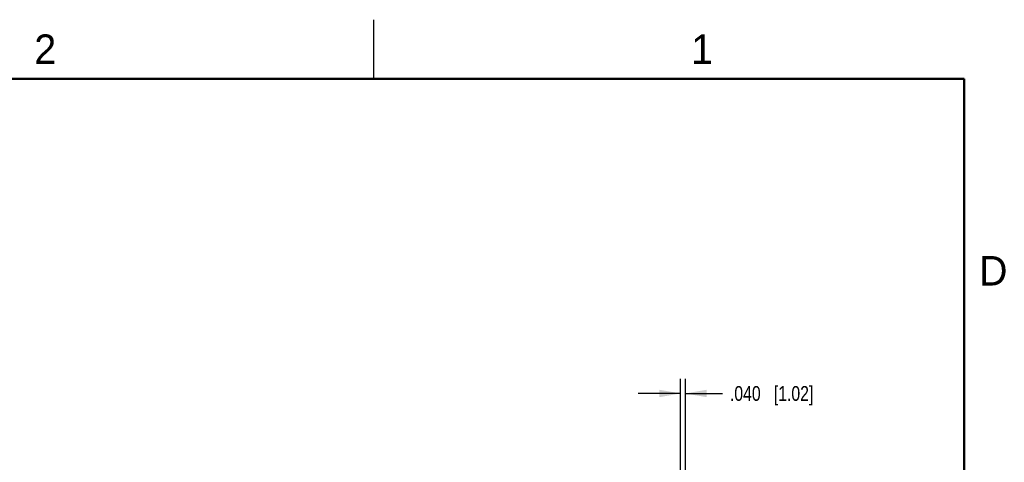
# Model space of a CAD drawing. Header units: inches. Extents: x 0 to 22, y 0 to 17.
# Tile 25 of 25: x 13.5 to 21.8, y 13.3 to 17. Entities that reach past the tile are written whole.
import ezdxf

# ---------------------------------------------------------------- set-up
doc = ezdxf.new("R2010")
doc.units = ezdxf.units.IN
doc.header["$LTSCALE"] = 1.21
doc.header["$MEASUREMENT"] = 0
doc.layers.get('0').update_dxf_attribs({"linetype": 'CONTINUOUS'})
doc.layers.add('DIMENSIONS', color=7, linetype='CONTINUOUS')
doc.styles.get("Standard").update_dxf_attribs({"font": 'txt', "width": 0.8})
doc.styles.add('TEXTSTYLE_2', font='txt')
doc.dimstyles.new('DIMSTYLE_1', dxfattribs={"dimtxt": 0.125, "dimasz": 0.18, "dimexe": 0.125, "dimexo": 0.0625, "dimgap": 0.0625, "dimtad": 0, "dimtih": 1, "dimtoh": 1, "dimdec": 3, "dimzin": 4, "dimdsep": 46, "dimtxsty": 'STANDARD', "dimblk": '_FILLED', "dimblk1": '_FILLED', "dimblk2": '_FILLED', "dimcen": 0.09, "dimadec": 0, "dimazin": 0, "dimtp": 0.001, "dimtm": 0.001, "dimtfac": 1, "dimtdec": 3, "dimtofl": 0, "dimtmove": 0, "dimatfit": 3, "dimldrblk": '_FILLED', "dimfxl": 1, "dimtolj": 1, "dimtzin": 4, "dimarcsym": 0})

# ---------------------------------------------------------------- blocks, each defined once
blk = doc.blocks.new('_FILLED')
at = {"color": 0, "linetype": 'BYBLOCK'}
blk.add_solid([(0, 0), (-1, 0.174), (-1, -0.174)], dxfattribs=at)
blk = doc.blocks.new('*D6')
at = {"layer": 'DIMENSIONS', "color": 2, "linetype": 'CONTINUOUS'}
for p, q in [((19.0985, 12.441), (19.0985, 13.9614)), ((19.1385, 13.1737), (19.1385, 13.9614)), ((19.0985, 13.8364), (18.7385, 13.8364)), ((19.1385, 13.8364), (19.4535, 13.8364))]:
    blk.add_line(p, q, dxfattribs=at)
at = {"layer": 'DIMENSIONS', "color": 2, "linetype": 'CONTINUOUS', "xscale": 0.18, "yscale": 0.18, "zscale": 0.18}
blk.add_blockref('_FILLED', (19.0985, 13.8364), dxfattribs=at)
at = {"layer": 'DIMENSIONS', "color": 2, "linetype": 'CONTINUOUS', "xscale": 0.18, "yscale": 0.18, "zscale": 0.18, "rotation": 180}
blk.add_blockref('_FILLED', (19.1385, 13.8364), dxfattribs=at)
at = {"layer": 'DIMENSIONS', "color": 2, "linetype": 'CONTINUOUS', "insert": (19.516, 13.8989), "char_height": 0.125, "width": 1.125, "attachment_point": 1, "line_spacing_factor": 0.9}
blk.add_mtext('.040{\\Ftxt.shx;\\W1.000000;\\H0.125000; }[1.02]', dxfattribs=at)

msp = doc.modelspace()

# ---------------------------------------------------------------- linework, layer by layer
at = {"color": 2, "linetype": 'CONTINUOUS'}
msp.add_line((16.5, 16.5), (16.5, 17), dxfattribs=at)
at = {"color": 7, "linetype": 'CONTINUOUS', "const_width": 0.02}
for points in [[(21.5, 16.5), (0.5, 16.5)], [(21.5, 0.5), (21.5, 16.5)]]:
    msp.add_lwpolyline(points, dxfattribs=at)

# ---------------------------------------------------------------- texts
at = {"color": 2, "linetype": 'CONTINUOUS', "char_height": 0.25, "width": 0.25, "attachment_point": 1, "line_spacing_factor": 0.9, "style": 'TEXTSTYLE_2'}
for s, insert in [('2', (13.625, 16.875)), ('1', (19.1875, 16.875)), ('D', (21.625, 15))]:
    msp.add_mtext(s, dxfattribs=dict(at, insert=insert))

# ---------------------------------------------------------------- dimensions: what is measured, and where the dimension line sits
at = {"layer": 'DIMENSIONS', "color": 2, "linetype": 'CONTINUOUS'}
dim = msp.add_linear_dim(base=(19.1385, 13.8364), p1=(19.0985, 12.3785), p2=(19.1385, 13.1112), dimstyle='DIMSTYLE_1', dxfattribs=at)
dim.commit()
dim.dimension.update_dxf_attribs({"geometry": '*D6', "text_midpoint": (20.0785, 13.8364), "dimtype": 160})

doc.saveas('drawing.dxf')
